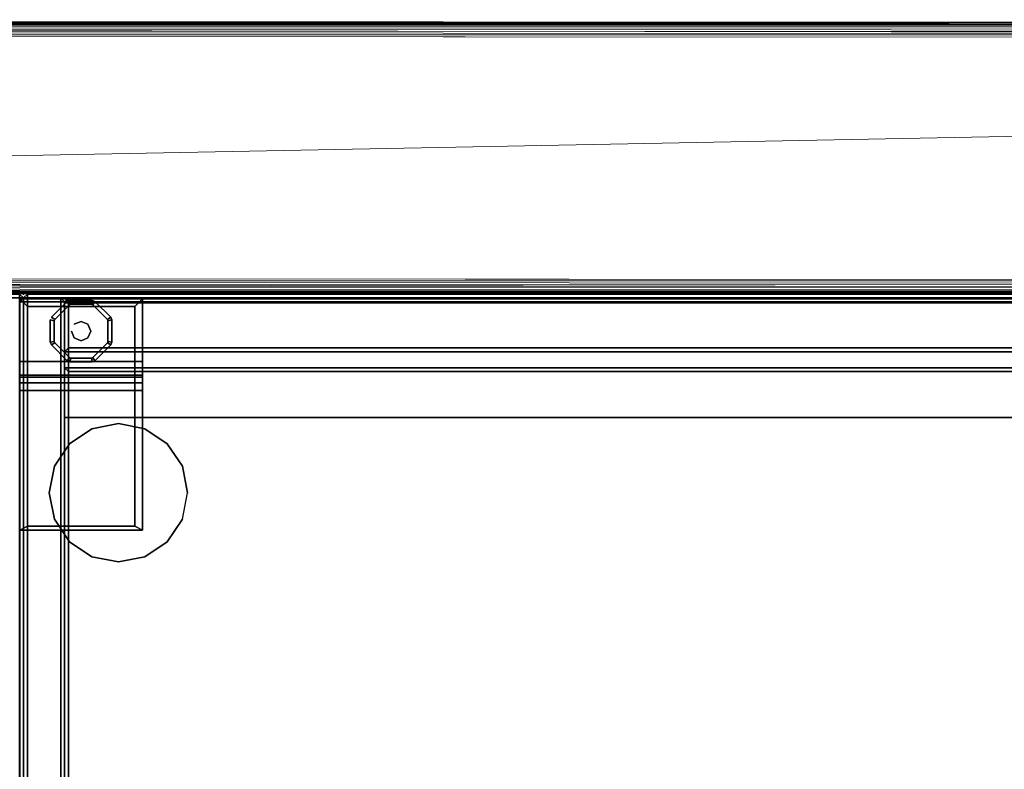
# Model space of a CAD drawing. Header units: inches. Extents: x -36 to 502, y -215 to 67.
# Tile 251 of 256: x 404 to 420, y 19 to 31. Entities that reach past the tile are written whole.
import ezdxf

# ---------------------------------------------------------------- set-up
doc = ezdxf.new("R2010")
doc.units = ezdxf.units.IN
doc.header["$MEASUREMENT"] = 0
for name, color, linetype in [('A-FURN-3-CRED', 33, 'Continuous'), ('A-FURN-3-CRED-GLIDE', 253, 'Continuous'), ('A-FURN-3-CRED-SURFACE-EDGE', 39, 'Continuous'), ('A-FURN-3-CRED-SURFACE-TOP', 37, 'Continuous'), ('A-FURN-3-CRED-UPPER', 33, 'Continuous'), ('A-FURN-3-CRED-UPPER-SHELF', 33, 'Continuous'), ('A-FURN-3-NODE', 7, 'Continuous'), ('CET Default', 7, 'Continuous')]:
    doc.layers.add(name, color=color, linetype=linetype)
doc.layers.add('CET color Grey80', color=7, linetype='Continuous', true_color=0xcccccc)

# ---------------------------------------------------------------- blocks, each defined once
blk = doc.blocks.new('GACJ-2048-LJS-3D-3')
at = {"layer": 'A-FURN-3-CRED-SURFACE-EDGE'}
for points in [[(0, -0.0625, 17.875), (0, -0.0625, 18.9375), (0.0625, 0, 18.9375), (0.0625, 0, 17.875)], [(0, -0.0625, 17.875), (0.0625, 0, 17.875), (0.0625, -0.0625, 17.8125), (0, -0.0625, 17.875)], [(0.0625, 0, 18.9375), (0, -0.0625, 18.9375), (0.0625, -0.0625, 19), (0.0625, 0, 18.9375)], [(0.0625, 0, 18.9375), (47.9075, 0, 18.9375), (47.9075, 0, 17.875), (0.0625, 0, 17.875)], [(47.9075, 0, 17.875), (47.9075, -0.0625, 17.8125), (0.0625, -0.0625, 17.8125), (0.0625, 0, 17.875)], [(0.0625, 0, 18.9375), (0.0625, -0.0625, 19), (47.9075, -0.0625, 19), (47.9075, 0, 18.9375)], [(47.97, -0.0625, 18.9375), (47.97, -0.0625, 17.875), (47.9075, 0, 17.875), (47.9075, 0, 18.9375)], [(47.97, -0.0625, 18.9375), (47.9075, 0, 18.9375), (47.9075, -0.0625, 19), (47.97, -0.0625, 18.9375)], [(47.9075, 0, 17.875), (47.97, -0.0625, 17.875), (47.9075, -0.0625, 17.8125), (47.9075, 0, 17.875)], [(0, -0.0625, 17.875), (0, -19.6175, 17.875), (0, -19.6175, 18.9375), (0, -0.0625, 18.9375)], [(0.0625, -0.0625, 17.8125), (0.0625, -19.6175, 17.8125), (0, -19.6175, 17.875), (0, -0.0625, 17.875)], [(0.0625, -0.0625, 19), (0, -0.0625, 18.9375), (0, -19.6175, 18.9375), (0.0625, -19.6175, 19)], [(47.9075, -0.0625, 19), (47.9075, -19.6175, 19), (47.97, -19.6175, 18.9375), (47.97, -0.0625, 18.9375)], [(47.9075, -0.0625, 17.8125), (47.97, -0.0625, 17.875), (47.97, -19.6175, 17.875), (47.9075, -19.6175, 17.8125)], [(47.97, -0.0625, 18.9375), (47.97, -19.6175, 18.9375), (47.97, -19.6175, 17.875), (47.97, -0.0625, 17.875)]]:
    blk.add_3dface(points, dxfattribs=at)
at = {"layer": 'A-FURN-3-CRED-SURFACE-TOP'}
for points in [[(47.9075, -19.6175, 19), (47.9075, -0.0625, 19), (0.0625, -0.0625, 19), (0.0625, -19.6175, 19)], [(0.0625, -19.6175, 17.8125), (0.0625, -0.0625, 17.8125), (47.9075, -0.0625, 17.8125), (47.9075, -19.6175, 17.8125)]]:
    blk.add_3dface(points, dxfattribs=at)
at = {"layer": 'A-FURN-3-NODE'}
for p in [(0, 0), (47.97, 0)]:
    blk.add_point(p, dxfattribs=at)
blk = doc.blocks.new('GAC2-2048-LGSNAG6-3D-3')
at = {"layer": 'A-FURN-3-CRED'}
for points in [[(0.062, 0, 2.359), (0, -0.062, 2.359), (0, -0.062, 17.516), (0.062, 0, 17.516)], [(0.062, -0.062, 17.579), (0.062, 0, 17.516), (0, -0.062, 17.516), (0.062, -0.062, 17.579)], [(0.062, 0, 2.359), (0.062, -0.062, 2.296), (0, -0.062, 2.359), (0.062, 0, 2.359)], [(0.062, 0, 2.359), (0.062, 0, 17.516), (0.666, 0, 17.516), (0.666, 0, 2.359)], [(0.062, -0.062, 17.579), (0.666, -0.062, 17.579), (0.666, 0, 17.516), (0.062, 0, 17.516)], [(0.666, -0.062, 2.296), (0.062, -0.062, 2.296), (0.062, 0, 2.359), (0.666, 0, 2.359)], [(0.666, 0, 17.516), (0.728, -0.062, 17.516), (0.728, -0.062, 2.359), (0.666, 0, 2.359)], [(0.666, 0, 17.516), (0.666, -0.062, 17.579), (0.728, -0.062, 17.516), (0.666, 0, 17.516)], [(0.666, -0.062, 2.296), (0.666, 0, 2.359), (0.728, -0.062, 2.359), (0.666, -0.062, 2.296)], [(0.728, -0.062, 16.897), (0.728, -0.062, 17.516), (0.791, 0, 17.516), (0.791, 0, 16.897)], [(0.728, -0.062, 16.897), (0.791, 0, 16.897), (0.791, -0.062, 16.835), (0.728, -0.062, 16.897)], [(0.791, 0, 17.516), (0.728, -0.062, 17.516), (0.791, -0.062, 17.579), (0.791, 0, 17.516)], [(0.728, -0.062, 2.359), (0.728, -0.062, 2.962), (0.791, 0, 2.962), (0.791, 0, 2.359)], [(0.728, -0.062, 2.359), (0.791, 0, 2.359), (0.791, -0.062, 2.296), (0.728, -0.062, 2.359)], [(0.791, 0, 2.962), (0.728, -0.062, 2.962), (0.791, -0.062, 3.024), (0.791, 0, 2.962)], [(0.791, 0, 17.516), (47.179, 0, 17.516), (47.179, 0, 16.897), (0.791, 0, 16.897)], [(47.179, 0, 16.897), (47.179, -0.062, 16.835), (0.791, -0.062, 16.835), (0.791, 0, 16.897)], [(0.791, 0, 17.516), (0.791, -0.062, 17.579), (47.179, -0.062, 17.579), (47.179, 0, 17.516)], [(0.791, 0, 2.962), (47.179, 0, 2.962), (47.179, 0, 2.359), (0.791, 0, 2.359)], [(47.179, 0, 2.359), (47.179, -0.062, 2.296), (0.791, -0.062, 2.296), (0.791, 0, 2.359)], [(0.791, 0, 2.962), (0.791, -0.062, 3.024), (47.179, -0.062, 3.024), (47.179, 0, 2.962)], [(0, -0.062, 17.516), (0, -18.493, 17.516), (0.062, -18.493, 17.579), (0.062, -0.062, 17.579)], [(0, -0.062, 2.359), (0.062, -0.062, 2.296), (0.062, -18.493, 2.296), (0, -18.493, 2.359)], [(0, -18.493, 17.516), (0, -0.062, 17.516), (0, -0.062, 2.359), (0, -18.493, 2.359)], [(0.062, -0.062, 17.579), (0.062, -18.493, 17.579), (0.666, -18.493, 17.579), (0.666, -0.062, 17.579)], [(0.666, -0.062, 2.296), (0.666, -18.493, 2.296), (0.062, -18.493, 2.296), (0.062, -0.062, 2.296)], [(0.728, -0.062, 17.516), (0.666, -0.062, 17.579), (0.666, -18.493, 17.579), (0.728, -18.493, 17.516)], [(0.728, -0.062, 2.359), (0.728, -18.493, 2.359), (0.666, -18.493, 2.296), (0.666, -0.062, 2.296)], [(0.728, -0.062, 16.897), (0.728, -18.493, 16.897), (0.728, -18.493, 17.516), (0.728, -0.062, 17.516)], [(0.791, -0.062, 16.835), (0.791, -18.493, 16.835), (0.728, -18.493, 16.897), (0.728, -0.062, 16.897)], [(0.791, -0.062, 17.579), (0.728, -0.062, 17.516), (0.728, -18.493, 17.516), (0.791, -18.493, 17.579)], [(0.728, -0.062, 2.359), (0.728, -18.493, 2.359), (0.728, -18.493, 2.962), (0.728, -0.062, 2.962)], [(0.791, -0.062, 2.296), (0.791, -18.493, 2.296), (0.728, -18.493, 2.359), (0.728, -0.062, 2.359)], [(0.791, -0.062, 3.024), (0.728, -0.062, 2.962), (0.728, -18.493, 2.962), (0.791, -18.493, 3.024)], [(0.728, -18.493, 2.359), (0.728, -0.062, 2.359), (0.728, -0.062, 17.516), (0.728, -18.493, 17.516)], [(0.791, -0.062, 17.579), (0.791, -18.493, 17.579), (47.179, -18.493, 17.579), (47.179, -0.062, 17.579)], [(47.179, -0.062, 16.835), (47.179, -18.493, 16.835), (0.791, -18.493, 16.835), (0.791, -0.062, 16.835)], [(0.728, -0.874, 16.772), (0.791, -0.874, 16.835), (0.791, -0.812, 16.772), (0.728, -0.874, 16.772)], [(0.791, -0.874, 3.024), (0.728, -0.874, 3.087), (0.791, -0.812, 3.087), (0.791, -0.874, 3.024)], [(0.791, -0.812, 3.087), (0.728, -0.874, 3.087), (0.728, -0.874, 16.772), (0.791, -0.812, 16.772)], [(0.791, -1.134, 16.835), (0.791, -0.874, 16.835), (0.728, -0.874, 16.772), (0.728, -1.134, 16.772)], [(0.728, -0.874, 3.087), (0.791, -0.874, 3.024), (0.791, -1.134, 3.024), (0.728, -1.134, 3.087)], [(47.179, -0.874, 16.835), (47.179, -0.812, 16.772), (0.791, -0.812, 16.772), (0.791, -0.874, 16.835)], [(0.791, -0.812, 16.772), (47.179, -0.812, 16.772), (47.179, -0.812, 3.087), (0.791, -0.812, 3.087)], [(0.791, -0.874, 3.024), (0.791, -0.812, 3.087), (47.179, -0.812, 3.087), (47.179, -0.874, 3.024)], [(0.728, -1.134, 3.087), (0.791, -1.197, 3.087), (0.791, -1.197, 16.772), (0.728, -1.134, 16.772)], [(0.791, -1.134, 16.835), (0.728, -1.134, 16.772), (0.791, -1.197, 16.772), (0.791, -1.134, 16.835)], [(0.728, -1.134, 3.087), (0.791, -1.134, 3.024), (0.791, -1.197, 3.087), (0.728, -1.134, 3.087)], [(47.179, -1.197, 16.772), (47.179, -1.134, 16.835), (0.791, -1.134, 16.835), (0.791, -1.197, 16.772)], [(47.179, -1.134, 3.024), (47.179, -1.197, 3.087), (0.791, -1.197, 3.087), (0.791, -1.134, 3.024)], [(0.791, -1.197, 16.772), (0.791, -1.197, 3.087), (47.179, -1.197, 3.087), (47.179, -1.197, 16.772)]]:
    blk.add_3dface(points, dxfattribs=at)
for points, invisible_edges in [([(0.791, -0.062, 3.024), (0.791, -18.493, 3.024), (47.179, -18.493, 3.024), (47.179, -0.062, 3.024)], 7), ([(47.179, -18.493, 2.296), (0.791, -18.493, 2.296), (0.791, -0.062, 2.296), (47.179, -0.062, 2.296)], 11)]:
    blk.add_3dface(points, dxfattribs=dict(at, invisible_edges=invisible_edges))
at = {"layer": 'A-FURN-3-CRED-GLIDE'}
for points in [[(1.87, -0.14, 2.17), (1.995, -0.015, 2.17), (0, -0.015, 2.17), (0.125, -0.14, 2.17)], [(1.995, -0.015, 2.17), (1.995, -0.015, 0.383), (0, -0.015, 0.383), (0, -0.015, 2.17)], [(1.995, -0.015, 0.383), (1.995, -1.035, 0.383), (0, -1.035, 0.383), (0, -0.015, 0.383)], [(0, -0.015, 2.17), (0, -3.772, 2.17), (0.125, -3.709, 2.17), (0.125, -0.14, 2.17)], [(1.87, -0.14, 2.17), (0.125, -0.14, 2.17), (0.125, -0.14, 2.296), (1.87, -0.14, 2.296)], [(0.125, -0.14, 2.17), (0.125, -3.709, 2.17), (0.125, -3.709, 2.296), (0.125, -0.14, 2.296)], [(1.87, -0.14, 2.296), (0.125, -0.14, 2.296), (0.125, -3.709, 2.296), (1.87, -3.709, 2.296)], [(1.87, -3.709, 2.17), (1.995, -3.772, 2.17), (1.995, -0.015, 2.17), (1.87, -0.14, 2.17)], [(1.87, -3.709, 2.296), (1.87, -3.709, 2.17), (1.87, -0.14, 2.17), (1.87, -0.14, 2.296)], [(1.995, -1.035, 0.383), (1.995, -1.253, 1.668), (0, -1.253, 1.668), (0, -1.035, 0.383)], [(1.995, -1.253, 1.668), (1.995, -1.286, 1.793), (0, -1.286, 1.793), (0, -1.253, 1.668)], [(1.995, -1.286, 1.793), (1.995, -1.378, 1.885), (0, -1.378, 1.885), (0, -1.286, 1.793)], [(1.995, -1.378, 1.885), (1.995, -1.503, 1.918), (0, -1.503, 1.918), (0, -1.378, 1.885)], [(1.995, -1.503, 1.918), (1.995, -3.772, 1.918), (0, -3.772, 1.918), (0, -1.503, 1.918)], [(1.995, -3.772, 2.17), (1.87, -3.709, 2.17), (0.125, -3.709, 2.17), (0, -3.772, 2.17)], [(1.995, -3.772, 1.918), (1.995, -3.772, 2.17), (0, -3.772, 2.17), (0, -3.772, 1.918)], [(1.87, -3.709, 2.17), (1.87, -3.709, 2.296), (0.125, -3.709, 2.296), (0.125, -3.709, 2.17)]]:
    blk.add_3dface(points, dxfattribs=at)
for points, invisible_edges in [([(1.187, -0.111), (1.426, -0.349), (0.569, -0.349), (0.807, -0.111)], 10), ([(0.569, -0.349, 0.313), (1.426, -0.349, 0.313), (1.187, -0.111, 0.313), (0.807, -0.111, 0.313)], 5), ([(0.807, -0.111), (0.829, -0.102), (1.166, -0.102), (1.187, -0.111)], 8), ([(1.166, -0.102, 0.313), (0.829, -0.102, 0.313), (0.807, -0.111, 0.313), (1.187, -0.111, 0.313)], 4), ([(1.995, -1.035, 0.383), (1.995, -0.015, 0.383), (1.995, -0.015, 2.17), (1.995, -1.253, 1.668)], 4), ([(1.995, -1.286, 1.793), (1.995, -0.015, 2.17), (1.995, -1.378, 1.885), (1.995, -1.286, 1.793)], 3), ([(1.995, -0.015, 2.17), (1.995, -3.772, 2.17), (1.995, -3.772, 1.918), (1.995, -1.503, 1.918)], 8), ([(1.995, -1.503, 1.918), (1.995, -1.378, 1.885), (1.995, -0.015, 2.17), (1.995, -1.503, 1.918)], 6), ([(1.995, -1.286, 1.793), (1.995, -1.253, 1.668), (1.995, -0.015, 2.17), (1.995, -1.286, 1.793)], 6), ([(0.56, -0.37), (0.569, -0.349), (1.426, -0.349), (1.434, -0.37)], 10), ([(1.426, -0.349, 0.313), (0.569, -0.349, 0.313), (0.56, -0.37, 0.313), (1.434, -0.37, 0.313)], 5), ([(1.434, -0.37), (1.434, -0.707), (0.56, -0.707), (0.56, -0.37)], 10), ([(0.56, -0.707, 0.313), (1.434, -0.707, 0.313), (1.434, -0.37, 0.313), (0.56, -0.37, 0.313)], 5), ([(0.569, -0.729), (0.56, -0.707), (1.434, -0.707), (1.426, -0.729)], 10), ([(1.434, -0.707, 0.313), (0.56, -0.707, 0.313), (0.569, -0.729, 0.313), (1.426, -0.729, 0.313)], 5), ([(1.426, -0.729), (1.187, -0.967), (0.807, -0.967), (0.569, -0.729)], 10), ([(0.807, -0.967, 0.313), (1.187, -0.967, 0.313), (1.426, -0.729, 0.313), (0.569, -0.729, 0.313)], 5), ([(0.829, -0.976), (0.807, -0.967), (1.187, -0.967), (1.166, -0.976)], 2), ([(1.187, -0.967, 0.313), (0.807, -0.967, 0.313), (0.829, -0.976, 0.313), (1.166, -0.976, 0.313)], 1), ([(1.603, -2.04, 33.812), (1.172, -2.126, 33.812), (2.033, -2.126, 33.812)], 2), ([(1.172, -2.126, 33.812), (0.807, -2.37, 33.812), (2.398, -2.37, 33.812), (2.033, -2.126, 33.812)], 10), ([(0.807, -2.37, 33.812), (0.563, -2.735, 33.812), (2.642, -2.735, 33.812), (2.398, -2.37, 33.812)], 10), ([(0.478, -3.165, 33.812), (2.728, -3.165, 33.812), (2.642, -2.735, 33.812), (0.563, -2.735, 33.812)], 5), ([(0.478, -3.165, 33.812), (0.563, -3.596, 33.812), (2.642, -3.596, 33.812), (2.728, -3.165, 33.812)], 10), ([(0.563, -3.596, 33.812), (0.807, -3.961, 33.812), (2.398, -3.961, 33.812), (2.642, -3.596, 33.812)], 10), ([(2.033, -4.205, 33.812), (2.398, -3.961, 33.812), (0.807, -3.961, 33.812), (1.172, -4.205, 33.812)], 10), ([(1.172, -4.205, 33.812), (1.603, -4.29, 33.812), (2.033, -4.205, 33.812)], 8)]:
    blk.add_3dface(points, dxfattribs=dict(at, invisible_edges=invisible_edges))
at = {"layer": 'A-FURN-3-CRED-UPPER'}
for points in [[(0.062, 0, 17.891), (0, -0.062, 17.891), (0, -0.062, 33.5), (0.062, 0, 33.5)], [(0.062, -0.062, 33.563), (0.062, 0, 33.5), (0, -0.062, 33.5), (0.062, -0.062, 33.563)], [(0.062, 0, 17.891), (0.062, -0.062, 17.829), (0, -0.062, 17.891), (0.062, 0, 17.891)], [(0.062, 0, 17.891), (0.062, 0, 33.5), (0.666, 0, 33.5), (0.666, 0, 17.891)], [(0.062, -0.062, 33.563), (0.666, -0.062, 33.563), (0.666, 0, 33.5), (0.062, 0, 33.5)], [(0.666, -0.062, 17.829), (0.062, -0.062, 17.829), (0.062, 0, 17.891), (0.666, 0, 17.891)], [(0.666, 0, 33.5), (0.728, -0.062, 33.5), (0.728, -0.062, 17.891), (0.666, 0, 17.891)], [(0.666, 0, 33.5), (0.666, -0.062, 33.563), (0.728, -0.062, 33.5), (0.666, 0, 33.5)], [(0.666, -0.062, 17.829), (0.666, 0, 17.891), (0.728, -0.062, 17.891), (0.666, -0.062, 17.829)], [(0, -0.062, 33.5), (0, -19.618, 33.5), (0.062, -19.618, 33.563), (0.062, -0.062, 33.563)], [(0, -0.062, 17.891), (0.062, -0.062, 17.829), (0.062, -19.618, 17.829), (0, -19.618, 17.891)], [(0, -19.618, 33.5), (0, -0.062, 33.5), (0, -0.062, 17.891), (0, -19.618, 17.891)], [(0.062, -0.062, 33.563), (0.062, -19.618, 33.563), (0.666, -19.618, 33.563), (0.666, -0.062, 33.563)], [(0.666, -0.062, 17.829), (0.666, -19.618, 17.829), (0.062, -19.618, 17.829), (0.062, -0.062, 17.829)], [(0.728, -0.062, 33.5), (0.666, -0.062, 33.563), (0.666, -19.618, 33.563), (0.728, -19.618, 33.5)], [(0.728, -19.618, 17.891), (0.666, -19.618, 17.829), (0.666, -0.062, 17.829), (0.728, -0.062, 17.891)], [(0.728, -0.078, 17.891), (0.728, -0.078, 18.495), (0.791, -0.016, 18.495), (0.791, -0.016, 17.891)], [(0.728, -0.078, 17.891), (0.791, -0.016, 17.891), (0.791, -0.078, 17.829), (0.728, -0.078, 17.891)], [(0.791, -0.016, 18.495), (0.728, -0.078, 18.495), (0.791, -0.078, 18.557), (0.791, -0.016, 18.495)], [(0.791, -0.016, 32.881), (0.728, -0.078, 32.881), (0.728, -0.078, 33.5), (0.791, -0.016, 33.5)], [(0.791, -0.078, 33.562), (0.791, -0.016, 33.5), (0.728, -0.078, 33.5)], [(0.791, -0.078, 32.818), (0.728, -0.078, 32.881), (0.791, -0.016, 32.881)], [(0.728, -19.618, 33.5), (0.728, -19.618, 17.891), (0.728, -0.062, 17.891), (0.728, -0.062, 33.5)], [(0.728, -0.078, 17.891), (0.728, -19.618, 17.891), (0.728, -19.618, 18.495), (0.728, -0.078, 18.495)], [(0.791, -0.078, 17.829), (0.791, -19.618, 17.829), (0.728, -19.618, 17.891), (0.728, -0.078, 17.891)], [(0.791, -0.078, 18.557), (0.728, -0.078, 18.495), (0.728, -19.618, 18.495), (0.791, -19.618, 18.557)], [(0.728, -19.618, 32.881), (0.728, -19.618, 33.5), (0.728, -0.078, 33.5), (0.728, -0.078, 32.881)], [(0.728, -19.618, 33.5), (0.791, -19.618, 33.562), (0.791, -0.078, 33.562), (0.728, -0.078, 33.5)], [(0.728, -19.618, 32.881), (0.728, -0.078, 32.881), (0.791, -0.078, 32.818), (0.791, -19.618, 32.818)], [(47.179, -0.078, 18.557), (47.179, -0.016, 18.495), (0.791, -0.016, 18.495), (0.791, -0.078, 18.557)], [(0.791, -0.016, 17.891), (0.791, -0.016, 18.495), (47.179, -0.016, 18.495), (47.179, -0.016, 17.891)], [(0.791, -0.078, 17.829), (0.791, -0.016, 17.891), (47.179, -0.016, 17.891), (47.179, -0.078, 17.829)], [(0.791, -0.016, 32.881), (47.179, -0.016, 32.881), (47.179, -0.078, 32.818), (0.791, -0.078, 32.818)], [(47.179, -0.016, 32.881), (0.791, -0.016, 32.881), (0.791, -0.016, 33.5), (47.179, -0.016, 33.5)], [(47.179, -0.016, 33.5), (0.791, -0.016, 33.5), (0.791, -0.078, 33.562), (47.179, -0.078, 33.562)], [(47.179, -0.078, 17.829), (47.179, -19.618, 17.829), (0.791, -19.618, 17.829), (0.791, -0.078, 17.829)], [(0.791, -19.618, 33.562), (47.179, -19.618, 33.562), (47.179, -0.078, 33.562), (0.791, -0.078, 33.562)], [(0.728, -0.874, 32.756), (0.791, -0.874, 32.818), (0.791, -0.812, 32.756), (0.728, -0.874, 32.756)], [(0.791, -0.874, 18.557), (0.728, -0.874, 18.62), (0.791, -0.812, 18.62), (0.791, -0.874, 18.557)], [(0.791, -0.812, 18.62), (0.728, -0.874, 18.62), (0.728, -0.874, 32.756), (0.791, -0.812, 32.756)], [(0.791, -1.134, 32.818), (0.791, -0.874, 32.818), (0.728, -0.874, 32.756), (0.728, -1.134, 32.756)], [(0.728, -0.874, 18.62), (0.791, -0.874, 18.557), (0.791, -1.134, 18.557), (0.728, -1.134, 18.62)], [(47.179, -0.874, 32.818), (47.179, -0.812, 32.756), (0.791, -0.812, 32.756), (0.791, -0.874, 32.818)], [(0.791, -0.812, 32.756), (47.179, -0.812, 32.756), (47.179, -0.812, 18.62), (0.791, -0.812, 18.62)], [(0.791, -0.874, 18.557), (0.791, -0.812, 18.62), (47.179, -0.812, 18.62), (47.179, -0.874, 18.557)], [(0.728, -1.134, 18.62), (0.791, -1.197, 18.62), (0.791, -1.197, 32.756), (0.728, -1.134, 32.756)], [(0.791, -1.134, 32.818), (0.728, -1.134, 32.756), (0.791, -1.197, 32.756), (0.791, -1.134, 32.818)], [(0.728, -1.134, 18.62), (0.791, -1.134, 18.557), (0.791, -1.197, 18.62), (0.728, -1.134, 18.62)], [(47.179, -1.197, 32.756), (47.179, -1.134, 32.818), (0.791, -1.134, 32.818), (0.791, -1.197, 32.756)], [(47.179, -1.134, 18.557), (47.179, -1.197, 18.62), (0.791, -1.197, 18.62), (0.791, -1.134, 18.557)], [(0.791, -1.197, 32.756), (0.791, -1.197, 18.62), (47.179, -1.197, 18.62), (47.179, -1.197, 32.756)]]:
    blk.add_3dface(points, dxfattribs=at)
for points, invisible_edges in [([(47.179, -18.351, 18.557), (47.179, -0.078, 18.557), (0.791, -0.078, 18.557), (0.791, -18.351, 18.557)], 5), ([(0.791, -19.618, 18.557), (0.791, -18.351, 18.557), (0.791, -0.078, 18.557)], 3), ([(0.791, -0.078, 32.818), (47.179, -0.078, 32.818), (47.179, -18.351, 32.818), (0.791, -18.351, 32.818)], 10), ([(0.791, -0.078, 32.818), (0.791, -18.351, 32.818), (0.791, -19.618, 32.818), (0.791, -0.078, 32.818)], 3)]:
    blk.add_3dface(points, dxfattribs=dict(at, invisible_edges=invisible_edges))
at = {"layer": 'A-FURN-3-CRED-UPPER-SHELF'}
for points in [[(0.728, -17.352, 25.982), (0.728, -1.945, 25.982), (0.728, -1.945, 25.378), (0.728, -17.352, 25.378)], [(0.791, -17.352, 26.044), (0.791, -1.945, 26.044), (0.728, -1.945, 25.982), (0.728, -17.352, 25.982)], [(0.791, -17.352, 25.316), (0.728, -17.352, 25.378), (0.728, -1.945, 25.378), (0.791, -1.945, 25.316)], [(0.791, -1.945, 26.044), (0.791, -17.352, 26.044), (23.558, -17.352, 26.044), (23.558, -1.945, 26.044)], [(0.791, -1.945, 25.316), (23.558, -1.945, 25.316), (23.558, -17.352, 25.316), (0.791, -17.352, 25.316)]]:
    blk.add_3dface(points, dxfattribs=at)
at = {"layer": 'A-FURN-3-NODE'}
blk.add_point((0, 0), dxfattribs=at)
at = {"layer": 'A-FURN-3-CRED-GLIDE'}
mesh = blk.add_polymesh((2, 16), dxfattribs=dict(at, n_close=True))
for k, corner in enumerate([(0.516, -0.313, 0.063), (0.772, -0.057, 0.063), (0.816, -0.039, 0.063), (1.178, -0.039, 0.063), (1.223, -0.057, 0.063), (1.479, -0.313, 0.063), (1.497, -0.358, 0.063), (1.497, -0.72, 0.063), (1.479, -0.764, 0.063), (1.223, -1.02, 0.063), (1.178, -1.039, 0.063), (0.816, -1.039, 0.063), (0.772, -1.02, 0.063), (0.516, -0.764, 0.063), (0.497, -0.72, 0.063), (0.497, -0.358, 0.063), (0.569, -0.349), (0.807, -0.111), (0.829, -0.102), (1.166, -0.102), (1.187, -0.111), (1.426, -0.349), (1.434, -0.37), (1.434, -0.707), (1.426, -0.729), (1.187, -0.967), (1.166, -0.976), (0.829, -0.976), (0.807, -0.967), (0.569, -0.729), (0.56, -0.707), (0.56, -0.37)]):
    mesh.set_mesh_vertex(divmod(k, 16), corner)
mesh = blk.add_polymesh((2, 16), dxfattribs=dict(at, n_close=True))
for k, corner in enumerate([(0.516, -0.313, 0.25), (0.772, -0.057, 0.25), (0.816, -0.039, 0.25), (1.178, -0.039, 0.25), (1.223, -0.057, 0.25), (1.479, -0.313, 0.25), (1.497, -0.358, 0.25), (1.497, -0.72, 0.25), (1.479, -0.764, 0.25), (1.223, -1.02, 0.25), (1.178, -1.039, 0.25), (0.816, -1.039, 0.25), (0.772, -1.02, 0.25), (0.516, -0.764, 0.25), (0.497, -0.72, 0.25), (0.497, -0.358, 0.25), (0.516, -0.313, 0.063), (0.772, -0.057, 0.063), (0.816, -0.039, 0.063), (1.178, -0.039, 0.063), (1.223, -0.057, 0.063), (1.479, -0.313, 0.063), (1.497, -0.358, 0.063), (1.497, -0.72, 0.063), (1.479, -0.764, 0.063), (1.223, -1.02, 0.063), (1.178, -1.039, 0.063), (0.816, -1.039, 0.063), (0.772, -1.02, 0.063), (0.516, -0.764, 0.063), (0.497, -0.72, 0.063), (0.497, -0.358, 0.063)]):
    mesh.set_mesh_vertex(divmod(k, 16), corner)
mesh = blk.add_polymesh((2, 16), dxfattribs=dict(at, n_close=True))
for k, corner in enumerate([(0.497, -0.358, 0.25), (0.497, -0.72, 0.25), (0.516, -0.764, 0.25), (0.772, -1.02, 0.25), (0.816, -1.039, 0.25), (1.178, -1.039, 0.25), (1.223, -1.02, 0.25), (1.479, -0.764, 0.25), (1.497, -0.72, 0.25), (1.497, -0.358, 0.25), (1.479, -0.313, 0.25), (1.223, -0.057, 0.25), (1.178, -0.039, 0.25), (0.816, -0.039, 0.25), (0.772, -0.057, 0.25), (0.516, -0.313, 0.25), (0.56, -0.37, 0.313), (0.56, -0.707, 0.313), (0.569, -0.729, 0.313), (0.807, -0.967, 0.313), (0.829, -0.976, 0.313), (1.166, -0.976, 0.313), (1.187, -0.967, 0.313), (1.426, -0.729, 0.313), (1.434, -0.707, 0.313), (1.434, -0.37, 0.313), (1.426, -0.349, 0.313), (1.187, -0.111, 0.313), (1.166, -0.102, 0.313), (0.829, -0.102, 0.313), (0.807, -0.111, 0.313), (0.569, -0.349, 0.313)]):
    mesh.set_mesh_vertex(divmod(k, 16), corner)
mesh = blk.add_polymesh((2, 8), dxfattribs=dict(at, n_close=True))
for k, corner in enumerate([(0.841, -0.539, 0.313), (0.887, -0.649, 0.313), (0.997, -0.695, 0.313), (1.108, -0.649, 0.313), (1.154, -0.539, 0.313), (1.108, -0.428, 0.313), (0.997, -0.382, 0.313), (0.887, -0.428, 0.313), (0.841, -0.539, 0.384), (0.887, -0.649, 0.384), (0.997, -0.695, 0.384), (1.108, -0.649, 0.384), (1.154, -0.539, 0.384), (1.108, -0.428, 0.384), (0.997, -0.382, 0.384), (0.887, -0.428, 0.384)]):
    mesh.set_mesh_vertex(divmod(k, 8), corner)
mesh = blk.add_polymesh((2, 16), dxfattribs=dict(at, n_close=True))
for k, corner in enumerate([(2.728, -3.165, 17.579), (2.642, -2.735, 17.579), (2.398, -2.37, 17.579), (2.033, -2.126, 17.579), (1.603, -2.04, 17.579), (1.172, -2.126, 17.579), (0.807, -2.37, 17.579), (0.563, -2.735, 17.579), (0.478, -3.165, 17.579), (0.563, -3.596, 17.579), (0.807, -3.961, 17.579), (1.172, -4.205, 17.579), (1.603, -4.29, 17.579), (2.033, -4.205, 17.579), (2.398, -3.961, 17.579), (2.642, -3.596, 17.579), (2.728, -3.165, 17.829), (2.642, -2.735, 17.829), (2.398, -2.37, 17.829), (2.033, -2.126, 17.829), (1.603, -2.04, 17.829), (1.172, -2.126, 17.829), (0.807, -2.37, 17.829), (0.563, -2.735, 17.829), (0.478, -3.165, 17.829), (0.563, -3.596, 17.829), (0.807, -3.961, 17.829), (1.172, -4.205, 17.829), (1.603, -4.29, 17.829), (2.033, -4.205, 17.829), (2.398, -3.961, 17.829), (2.642, -3.596, 17.829)]):
    mesh.set_mesh_vertex(divmod(k, 16), corner)
mesh = blk.add_polymesh((2, 16), dxfattribs=dict(at, n_close=True))
for k, corner in enumerate([(2.728, -3.165, 33.562), (2.642, -2.735, 33.562), (2.398, -2.37, 33.562), (2.033, -2.126, 33.562), (1.603, -2.04, 33.562), (1.172, -2.126, 33.562), (0.807, -2.37, 33.562), (0.563, -2.735, 33.562), (0.478, -3.165, 33.562), (0.563, -3.596, 33.562), (0.807, -3.961, 33.562), (1.172, -4.205, 33.562), (1.603, -4.29, 33.562), (2.033, -4.205, 33.562), (2.398, -3.961, 33.562), (2.642, -3.596, 33.562), (2.728, -3.165, 33.812), (2.642, -2.735, 33.812), (2.398, -2.37, 33.812), (2.033, -2.126, 33.812), (1.603, -2.04, 33.812), (1.172, -2.126, 33.812), (0.807, -2.37, 33.812), (0.563, -2.735, 33.812), (0.478, -3.165, 33.812), (0.563, -3.596, 33.812), (0.807, -3.961, 33.812), (1.172, -4.205, 33.812), (1.603, -4.29, 33.812), (2.033, -4.205, 33.812), (2.398, -3.961, 33.812), (2.642, -3.596, 33.812)]):
    mesh.set_mesh_vertex(divmod(k, 16), corner)
blk = doc.blocks.new('*C98')
at = {"layer": 'CET color Grey80', "linetype": 'Continuous', "lineweight": 0}
mesh = blk.add_polyface(dxfattribs=at)
corners = [(196.064, 3.937, 3.937), (196.064, 4.164, 3.596), (196.064, 4.18, 3.654), (196.064, 4.134, 3.543), (196.064, 4.134), (196.064, 3.937), (3.936, 3.937), (3.936, 3.937, 3.937), (196.064, 3.997, 3.93), (3.936, 3.997, 3.93), (196.064, 4.053, 3.908), (3.936, 4.053, 3.908), (196.064, 4.103, 3.873), (3.936, 4.103, 3.873), (196.064, 4.142, 3.827), (3.936, 4.142, 3.827), (196.064, 4.169, 3.773), (3.936, 4.169, 3.773), (196.064, 4.182, 3.714), (3.936, 4.182, 3.714), (3.936, 4.18, 3.654), (3.936, 4.164, 3.596), (3.936, 4.134, 3.543), (3.936, 4.134)]
mesh.append_faces([[corners[k] for k in face] for face in [(7, 9, 11, 7), (0, 10, 8, 0)]])
mesh.append_faces([[corners[k] for k in face] for face in [(0, 1, 2, 0), (0, 3, 1, 0), (0, 4, 3, 0), (7, 13, 15, 7), (7, 15, 17, 7), (7, 17, 19, 7), (7, 19, 20, 7), (7, 20, 21, 7), (7, 21, 22, 7), (7, 22, 23, 7), (0, 14, 12, 0), (0, 16, 14, 0), (0, 18, 16, 0), (0, 2, 18, 0)]], dxfattribs={"vtx0": -1, "vtx2": -1, "vtx3": -1})
mesh.append_faces([[corners[k] for k in face] for face in [(6, 0, 7, 6), (7, 8, 9, 7), (9, 10, 11, 9), (11, 12, 13, 11), (13, 14, 15, 13), (15, 16, 17, 15), (17, 18, 19, 17), (19, 2, 20, 19), (20, 1, 21, 20), (21, 3, 22, 21), (22, 4, 23, 22), (23, 5, 6, 23), (7, 23, 6, 7), (0, 12, 10, 0)]], dxfattribs={"vtx0": -1, "vtx3": -1})
mesh.append_faces([[corners[k] for k in face] for face in [(0, 5, 4, 0), (6, 5, 0, 6), (7, 0, 8, 7), (9, 8, 10, 9), (11, 10, 12, 11), (13, 12, 14, 13), (15, 14, 16, 15), (17, 16, 18, 17), (19, 18, 2, 19), (20, 2, 1, 20), (21, 1, 3, 21), (22, 3, 4, 22), (23, 4, 5, 23), (7, 11, 13, 7)]], dxfattribs={"vtx2": -1})
mesh = blk.add_polyface(dxfattribs=at)
corners = [(0, 0, 119.961), (200.001, 3.937, 119.961), (0, 3.937, 119.961), (200.002, 0, 119.961)]
mesh.append_faces([[corners[k] for k in face] for face in [(0, 1, 2, 0)]], dxfattribs={"vtx0": -1, "vtx3": -1})
mesh.append_faces([[corners[k] for k in face] for face in [(0, 3, 1, 0)]], dxfattribs={"vtx2": -1})
mesh = blk.add_polyface(dxfattribs=at)
corners = [(0, 0), (0, 3.937), (200.001, 3.937), (200.002, 0)]
mesh.append_faces([[corners[k] for k in face] for face in [(0, 2, 3, 0)]], dxfattribs={"vtx0": -1, "vtx3": -1})
mesh.append_faces([[corners[k] for k in face] for face in [(0, 1, 2, 0)]], dxfattribs={"vtx2": -1})
mesh = blk.add_polyface(dxfattribs=at)
corners = [(196.064, 3.937, 120), (3.936, 3.937), (3.936, 3.937, 120), (196.064, 3.937)]
mesh.append_faces([[corners[k] for k in face] for face in [(0, 1, 2, 0)]], dxfattribs={"vtx0": -1, "vtx3": -1})
mesh.append_faces([[corners[k] for k in face] for face in [(0, 3, 1, 0)]], dxfattribs={"vtx2": -1})
mesh = blk.add_polyface(dxfattribs=at)
corners = [(3.714, 0, 120), (200.002, 0), (200.002, 0, 120), (3.714, 0)]
mesh.append_faces([[corners[k] for k in face] for face in [(0, 1, 2, 0)]], dxfattribs={"vtx0": -1, "vtx3": -1})
mesh.append_faces([[corners[k] for k in face] for face in [(0, 3, 1, 0)]], dxfattribs={"vtx2": -1})
mesh = blk.add_polyface(dxfattribs=at)
corners = [(3.714, 0, 3.937), (3.714, -0.227, 3.596), (3.714, -0.243, 3.654), (3.714, -0.197, 3.543), (3.714, -0.197), (3.714, 0), (200.002, 0), (200.002, 0, 3.937), (3.714, -0.06, 3.93), (200.002, -0.06, 3.93), (3.714, -0.116, 3.908), (200.002, -0.116, 3.908), (3.714, -0.166, 3.873), (200.002, -0.166, 3.873), (3.714, -0.205, 3.827), (200.002, -0.205, 3.827), (3.714, -0.232, 3.773), (200.002, -0.232, 3.773), (3.714, -0.245, 3.714), (200.002, -0.245, 3.714), (200.002, -0.243, 3.654), (200.002, -0.227, 3.596), (200.002, -0.197, 3.543), (200.002, -0.197)]
mesh.append_faces([[corners[k] for k in face] for face in [(7, 9, 11, 7), (0, 10, 8, 0)]])
mesh.append_faces([[corners[k] for k in face] for face in [(0, 1, 2, 0), (0, 3, 1, 0), (0, 4, 3, 0), (7, 13, 15, 7), (7, 15, 17, 7), (7, 17, 19, 7), (7, 19, 20, 7), (7, 20, 21, 7), (7, 21, 22, 7), (7, 22, 23, 7), (0, 14, 12, 0), (0, 16, 14, 0), (0, 18, 16, 0), (0, 2, 18, 0)]], dxfattribs={"vtx0": -1, "vtx2": -1, "vtx3": -1})
mesh.append_faces([[corners[k] for k in face] for face in [(6, 0, 7, 6), (7, 8, 9, 7), (9, 10, 11, 9), (11, 12, 13, 11), (13, 14, 15, 13), (15, 16, 17, 15), (17, 18, 19, 17), (19, 2, 20, 19), (20, 1, 21, 20), (21, 3, 22, 21), (22, 4, 23, 22), (23, 5, 6, 23), (7, 23, 6, 7), (0, 12, 10, 0)]], dxfattribs={"vtx0": -1, "vtx3": -1})
mesh.append_faces([[corners[k] for k in face] for face in [(0, 5, 4, 0), (6, 5, 0, 6), (7, 0, 8, 7), (9, 8, 10, 9), (11, 10, 12, 11), (13, 12, 14, 13), (15, 14, 16, 15), (17, 16, 18, 17), (19, 18, 2, 19), (20, 2, 1, 20), (21, 1, 3, 21), (22, 3, 4, 22), (23, 4, 5, 23), (7, 11, 13, 7)]], dxfattribs={"vtx2": -1})
blk = doc.blocks.new('*C95')
at = {"layer": 'CET Default', "linetype": 'Continuous', "lineweight": 0, "rotation": 359.9819509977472}
blk.add_blockref('*C98', (-107.287, 248.035), dxfattribs=at)

msp = doc.modelspace()

# ---------------------------------------------------------------- block references
for name, p in [('GACJ-2048-LJS-3D-3', (355.904, 26.994, 15.625)), ('GAC2-2048-LGSNAG6-3D-3', (403.812, 26.931)), ('GACJ-2048-LJS-3D-3', (403.874, 26.994, 15.625))]:
    msp.add_blockref(name, p)
at = {"layer": 'CET Default', "linetype": 'Continuous', "lineweight": 0}
msp.add_blockref('*C95', (409.241, -220.764, 29.786), dxfattribs=at)

doc.saveas('drawing.dxf')
